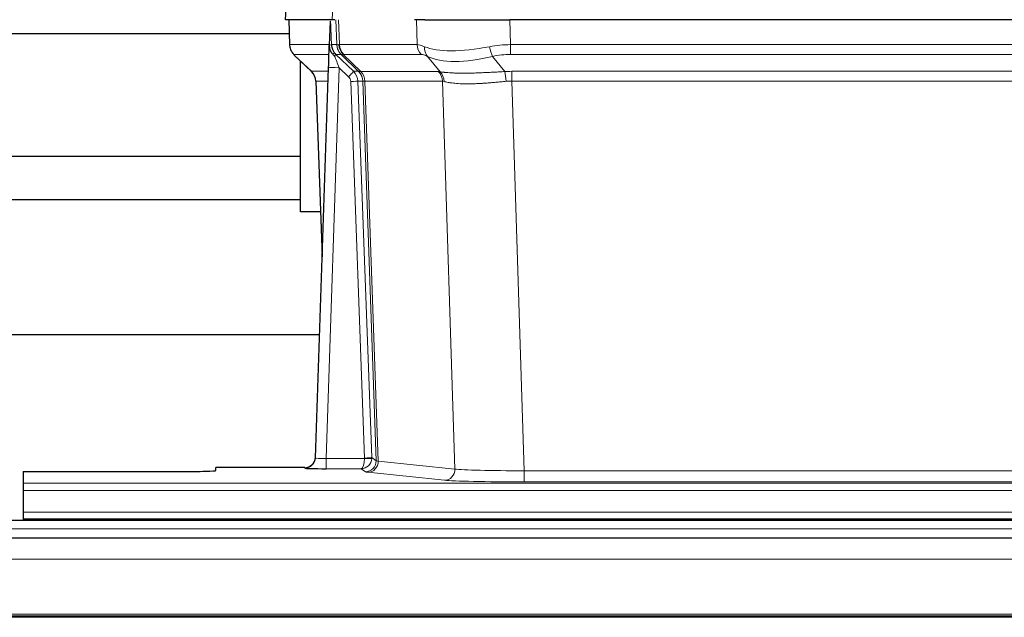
# Model space of a CAD drawing. Header units: inches. Extents: x 0 to 29700, y -16 to 21000.
# Tile 96 of 256: x 4337 to 4613, y 17329 to 17496. Entities that reach past the tile are written whole.
import ezdxf

# ---------------------------------------------------------------- set-up
doc = ezdxf.new("R2010")
doc.units = ezdxf.units.IN
doc.layers.add('1', color=7, linetype='Continuous', true_color=0xffffff)

msp = doc.modelspace()

# ---------------------------------------------------------------- linework, layer by layer
at = {"layer": '1', "color": 2, "linetype": 'Continuous', "lineweight": 25}
for p, q in [((4412.093, 17503.246), (4411.712, 17496.086)), ((4424.846, 17496.086), (4411.728, 17496.086)), ((4412.653, 17496.086), (4412.901, 17489.076)), ((4424.266, 17495.656), (4424.039, 17488.926)), ((4425.631, 17496.086), (4424.846, 17496.086)), ((4450.78, 17496.086), (4447.885, 17496.086)), ((4450.78, 17496.086), (4474.639, 17496.086)), ((4689.862, 17496.086), (4474.639, 17496.086)), ((4310.385, 17492.192), (4412.79, 17492.192)), ((4424.039, 17488.926), (4424.037, 17488.876)), ((4414.314, 17486.071), (4419.103, 17481.513)), ((4425.899, 17486.355), (4430.826, 17481.605)), ((4415.951, 17442.192), (4415.951, 17484.513)), ((4420.141, 17373.231), (4423.83, 17482.608)), ((4420.263, 17478.857), (4422.042, 17429.583)), ((4415.951, 17457.692), (4310.385, 17457.692)), ((4310.385, 17445.692), (4415.951, 17445.692)), ((4421.587, 17442.192), (4415.951, 17442.192)), ((4421.317, 17407.7), (4253.225, 17407.7)), ((4420.134, 17373.097), (4420.141, 17373.231)), ((4338.25, 17369.386), (4338.25, 17366.112)), ((4338.25, 17369.386), (4382.25, 17369.386)), ((4417.153, 17370.466), (4392.25, 17370.466)), ((4392.25, 17369.648), (4392.25, 17370.466)), ((4338.25, 17366.112), (4338.25, 17364.043)), ((4338.25, 17364.043), (4338.25, 17358.017)), ((4822.751, 17355.692), (3606.751, 17355.692)), ((4338.25, 17358.017), (4338.25, 17356.086)), ((4338.25, 17356.086), (4338.25, 17355.692)), ((4338.25, 17356.086), (4826.25, 17356.086)), ((4822.751, 17350.692), (3607.264, 17350.692)), ((4822.751, 17328.502), (3607.264, 17328.502))]:
    msp.add_line(p, q, dxfattribs=at)
at = {"layer": '1', "color": 110, "linetype": 'Continuous', "lineweight": 13}
for p, q in [((4412.109, 17503.243), (4411.728, 17496.086)), ((4424.846, 17496.086), (4425.22, 17503.243)), ((4412.669, 17496.086), (4412.917, 17489.092)), ((4426.115, 17489.092), (4425.872, 17496.086)), ((4426.657, 17496.086), (4426.9, 17489.092)), ((4448.648, 17489.092), (4448.457, 17496.086)), ((4474.639, 17496.086), (4474.83, 17489.092)), ((4412.917, 17489.092), (4424.045, 17489.092)), ((4424.654, 17489.092), (4426.115, 17489.092)), ((4426.9, 17489.092), (4448.648, 17489.092)), ((4474.83, 17486.355), (4474.83, 17489.092)), ((4474.83, 17489.092), (4689.671, 17489.092)), ((4423.955, 17486.355), (4414.135, 17486.355)), ((4414.23, 17486.163), (4419.043, 17481.582)), ((4427.333, 17486.355), (4425.899, 17486.355)), ((4432.263, 17481.599), (4427.371, 17486.343)), ((4427.917, 17486.343), (4432.863, 17481.546)), ((4449.83, 17486.355), (4428.083, 17486.355)), ((4455.1, 17481.478), (4451.607, 17485.796)), ((4469.806, 17485.796), (4473.259, 17481.528)), ((4689.671, 17486.355), (4474.83, 17486.355)), ((4426.828, 17482.612), (4423.134, 17373.07)), ((4429.437, 17480.096), (4426.828, 17482.612)), ((4419.056, 17481.605), (4423.796, 17481.605)), ((4430.826, 17481.605), (4432.238, 17481.605)), ((4432.863, 17481.546), (4454.597, 17481.546)), ((4475.172, 17478.866), (4475.172, 17481.604)), ((4475.172, 17481.604), (4689.329, 17481.604)), ((4423.704, 17478.87), (4420.274, 17478.87)), ((4420.274, 17478.87), (4422.047, 17429.757)), ((4433.94, 17373.166), (4430.049, 17478.729)), ((4432.046, 17478.87), (4435.938, 17373.307)), ((4433.456, 17478.87), (4432.046, 17478.87)), ((4437.166, 17372.41), (4433.456, 17478.87)), ((4434.039, 17478.826), (4437.752, 17372.296)), ((4455.779, 17478.826), (4434.045, 17478.826)), ((4459.237, 17370.049), (4455.779, 17478.826)), ((4475.172, 17478.866), (4478.646, 17369.581)), ((4689.329, 17478.866), (4475.172, 17478.866)), ((4423.134, 17373.07), (4423.134, 17370.176)), ((4423.134, 17373.07), (4433.939, 17373.07)), ((4435.938, 17373.307), (4437.166, 17372.41)), ((4437.752, 17372.296), (4459.237, 17370.049)), ((4417.143, 17370.333), (4417.153, 17370.466)), ((4423.134, 17370.176), (4432.976, 17370.176)), ((4434.17, 17369.304), (4432.976, 17370.176)), ((4478.646, 17369.581), (4478.646, 17366.477)), ((4478.646, 17369.581), (4685.855, 17369.581)), ((4456.328, 17366.933), (4434.843, 17369.18)), ((4338.25, 17366.112), (4826.25, 17366.112)), ((4338.25, 17364.043), (4826.25, 17364.043)), ((4685.855, 17366.477), (4478.646, 17366.477)), ((4338.25, 17358.017), (4826.25, 17358.017)), ((4822.751, 17353.327), (3606.751, 17353.327)), ((4822.751, 17344.834), (3607.264, 17344.834)), ((4822.751, 17329.351), (3607.264, 17329.351)), ((4822.751, 17328.927), (3607.264, 17328.927))]:
    msp.add_line(p, q, dxfattribs=at)
for centre, major_axis, ratio, start_param, end_param in [((4416.912, 17489.232), (0, 4), 0.9993908, 1.6057029, 2.3736478), ((4422.656, 17489.023), (-1.999, -0.077), 0.1036431, 2.3309857, 3.1065184), ((4430.11, 17489.232), (0, 4), 0.9993908, 1.6057029, 2.3736478), ((4453.91, 17466.232), (-27.808, 22.856), 0.0163197, 6.2307105, 6.2626907), ((4430.148, 17489.22), (1.703, 3.619), 0.9971774, 2.0444506, 2.8128075), ((4452.759, 17499.322), (26.658, 10.191), 0.0473724, 3.1922144, 3.3375655), ((4453.91, 17466.232), (-27.661, 22.629), 0.1172119, 6.1415195, 6.1734996), ((4430.613, 17489.22), (-0.603, 3.954), 0.9772749, 1.4578558, 2.2262127), ((4430.779, 17489.232), (0, 4), 0.9702957, 1.6057029, 2.3736478), ((4452.526, 17489.232), (0, 4), 0.9702957, 1.6057029, 2.3736478), ((4475.479, 17466.232), (-27.492, 22.639), 0.1155218, 5.9182109, 6.1390417), ((4454.303, 17488.673), (1.736, 3.604), 0.8689501, 2.008197, 2.795133), ((4474.576, 17499.322), (26.677, 8.186), 0.3267204, 3.5164364, 4.4002733), ((4475.479, 17466.232), (-26.983, 1.545), 0.8452785, 4.7847941, 5.0056249), ((4469.806, 17488.673), (-0.881, 3.902), 0.2224052, 1.5615969, 2.3485329), ((4437.95, 17463.355), (-23.826, 22.997), 0.016839, 6.265741, 6.3949638), ((4423.924, 17485.571), (-1.583, -1.222), 0.0276319, 2.3426468, 3.1139303), ((4424.51, 17484.916), (-1.388, -1.44), 0.0242285, 2.3413968, 3.1173399), ((4426.828, 17482.682), (-1.856, 4.567), 0.0053314, 0.7881854, 1.5839148), ((4428.675, 17489.232), (-3.533, 1.889), 0.9978056, 1.1483127, 1.294813), ((4451.133, 17463.354), (-23.81, 22.997), 0.0168486, 6.2337623, 6.2657425), ((4452.759, 17499.322), (25.449, 12.923), 0.0600246, 3.1865743, 3.3319254), ((4451.214, 17463.354), (-23.636, 22.829), 0.1185163, 6.1610868, 6.193067), ((4472.783, 17463.355), (-23.46, 22.829), 0.1194803, 5.9401815, 6.1610123), ((4474.576, 17499.322), (25.873, 10.634), 0.4068526, 3.4799804, 4.3638173), ((4475.479, 17463.355), (-16.721, 16.271), 0.9721633, 5.498263, 5.7190938), ((4426.828, 17482.507), (2.998, -0.101), 0.0348797, 1.5719726, 3.1427689), ((4443.924, 17457.587), (-24.879, 24.014), 0.016827, 6.2657537, 6.3097783), ((4416.279, 17478.727), (0, -4), 0.9993908, 1.606401, 2.3736478), ((4429.437, 17480.166), (-1.388, -1.44), 0.0242285, 1.5456675, 3.1173399), ((4428.049, 17478.658), (-1.703, 1.052), 0.998638, 3.7311375, 4.4983842), ((4428.049, 17478.727), (-2.83, 2.828), 0.9993905, 3.9625957, 4.7298425), ((4429.461, 17478.727), (0, -4), 0.9993908, 1.606401, 2.3736478), ((4457.075, 17457.588), (-24.848, 24.014), 0.016851, 6.2432975, 6.2657508), ((4429.486, 17478.721), (-1.442, -3.731), 0.998056, 1.9750302, 2.7420583), ((4430.161, 17478.669), (-0.019, -4), 0.9702844, 1.6145674, 2.378208), ((4430.167, 17478.669), (0, -4), 0.9702957, 1.6100662, 2.3736478), ((4451.901, 17478.669), (0, -4), 0.9702957, 1.6100662, 2.3736478), ((4478.663, 17457.437), (-24.592, 23.931), 0.1189226, 6.0865623, 6.1615802), ((4452.404, 17478.601), (-0.926, -3.891), 0.9457602, 1.8333412, 2.5978993), ((4475.961, 17457.604), (-17.528, 16.98), 0.9676454, 5.4983404, 5.578188), ((4473.259, 17478.65), (0.32, -3.987), 0.0824896, 1.6016287, 2.3703401), ((4430.049, 17478.799), (-1.999, -0.074), 0.0348758, 1.5695108, 3.106687), ((4454.298, 17454.71), (-20.849, 24.157), 0.0182438, 6.248525, 6.2709784), ((4475.967, 17454.56), (-20.559, 24.143), 0.1188179, 6.1116391, 6.1866571), ((4475.961, 17454.727), (-2.819, 24.028), 0.8253154, 6.1813941, 6.2612416), ((4417.143, 17373.332), (-2.991, 0.235), 0.9996552, 1.6492063, 3.1415821), ((4423.146, 17373.332), (3.005, 0.103), 0.0869619, 3.134501, 4.7052973), ((4432.976, 17373.175), (0.028, 3), 0.3214645, 3.1707908, 4.6805006), ((4432.976, 17373.175), (0.98, 2.84), 0.9849493, 3.4786225, 4.9883323), ((4432.94, 17373.132), (-0.606, 0.798), 0.9977277, 4.0034136, 4.099179), ((4433.939, 17373.14), (1.997, -0.118), 0.0348391, 4.7144422, 6.2458161), ((4433.94, 17373.236), (1.999, 0.074), 0.0348758, 4.7111034, 6.2482796), ((4434.17, 17372.303), (-1.769, -2.423), 0.9990158, 0.6312732, 2.2367485), ((4434.843, 17372.179), (-0.312, -2.984), 0.969741, 0.1074293, 1.71115), ((4432.94, 17373.201), (-0.383, 2.976), 0.9995816, 4.5240319, 4.6197974), ((4457.169, 17372.325), (-20.016, 0.105), 0.0266879, 0.0359631, 0.2452873), ((4457.169, 17369.326), (-23.014, 0), 0.0261612, 0.0358052, 0.2451294), ((4456.328, 17369.932), (-0.312, -2.984), 0.969741, 0.1074293, 1.71115), ((4478.652, 17370.078), (-20.013, 0.095), 0.0248544, 0.2452138, 1.5705958), ((4478.652, 17367.079), (23.012, 0), 0.0261647, 3.3867297, 4.7121117)]:
    msp.add_ellipse(centre, major_axis=major_axis, ratio=ratio, start_param=start_param, end_param=end_param, dxfattribs=at)
at = {"layer": '1', "color": 2, "linetype": 'Continuous', "lineweight": 25}
for centre, major_axis, ratio, start_param, end_param in [((4423.83, 17482.783), (0.227, 6.726), 0.0008736, 4.686473, 5.8457525), ((4416.266, 17478.704), (3.886, 0.947), 0.998973, 6.0801535, 6.8477658), ((4441.147, 17454.71), (-20.882, 24.158), 0.0154016, 6.2674704, 6.311495), ((4417.154, 17373.469), (0.15, 3), 0.998739, 3.1914798, 4.7286497), ((4382.25, 17369.648), (-10, 0), 0.0261859, 1.5707963, 3.1415927), ((4423.146, 17370.333), (6.003, 0), 0.0262109, 3.1395311, 4.7103274)]:
    msp.add_ellipse(centre, major_axis=major_axis, ratio=ratio, start_param=start_param, end_param=end_param, dxfattribs=at)
msp.add_open_spline([(4424.266, 17495.656), (4424.304, 17495.659), (4424.362, 17495.667), (4424.386, 17495.674), (4424.39, 17495.678)], degree=3, dxfattribs=at)
at = {"layer": '1', "color": 110, "linetype": 'Continuous', "lineweight": 13}
for points, knots in [([(4424.39, 17495.678), (4424.396, 17495.543), (4424.402, 17495.407), (4424.413, 17495.136), (4424.419, 17495), (4424.436, 17494.591), (4424.447, 17494.318), (4424.47, 17493.771), (4424.481, 17493.497), (4424.503, 17492.949), (4424.514, 17492.674), (4424.535, 17492.124), (4424.546, 17491.849), (4424.568, 17491.299), (4424.579, 17491.023), (4424.611, 17490.196), (4424.633, 17489.644), (4424.654, 17489.092)], [0, 0, 0, 0, 0.0625, 0.0625, 0.125, 0.125, 0.25, 0.25, 0.375, 0.375, 0.5, 0.5, 0.625, 0.625, 0.75, 0.75, 1, 1, 1, 1]), ([(4455.1, 17481.478), (4455.246, 17481.458), (4455.41, 17481.436), (4455.775, 17481.389), (4455.975, 17481.365), (4456.25, 17481.335), (4456.306, 17481.329), (4456.42, 17481.317), (4456.478, 17481.311), (4456.656, 17481.294), (4456.778, 17481.282), (4457.158, 17481.248), (4457.427, 17481.226), (4457.998, 17481.187), (4458.299, 17481.169), (4458.934, 17481.138), (4459.267, 17481.124), (4459.792, 17481.108), (4459.971, 17481.103), (4460.245, 17481.097), (4460.338, 17481.096), (4460.478, 17481.093), (4460.526, 17481.092), (4460.62, 17481.091), (4461.047, 17481.085), (4461.489, 17481.082), (4462.295, 17481.084), (4463.124, 17481.093), (4463.997, 17481.112), (4464.891, 17481.137), (4465.349, 17481.153), (4465.936, 17481.175), (4466.054, 17481.18), (4466.291, 17481.189), (4466.411, 17481.194), (4466.77, 17481.209), (4467.01, 17481.22), (4467.736, 17481.253), (4468.223, 17481.276), (4469.207, 17481.326), (4469.703, 17481.351), (4470.705, 17481.403), (4471.209, 17481.429), (4472.228, 17481.48), (4472.741, 17481.505), (4473.259, 17481.528)], [0, 0, 0, 0, 0.0625, 0.0625, 0.125, 0.125, 0.140625, 0.140625, 0.15625, 0.15625, 0.1875, 0.1875, 0.25, 0.25, 0.3125, 0.3125, 0.375, 0.375, 0.40625, 0.40625, 0.421875, 0.421875, 0.4296875, 0.4296875, 0.4375, 0.5, 0.5, 0.5625, 0.625, 0.625, 0.6875, 0.6875, 0.703125, 0.703125, 0.71875, 0.71875, 0.75, 0.75, 0.8125, 0.8125, 0.875, 0.875, 0.9375, 0.9375, 1, 1, 1, 1]), ([(4434.039, 17478.826), (4433.888, 17478.825), (4433.766, 17478.828), (4433.578, 17478.841), (4433.513, 17478.851), (4433.477, 17478.866)], [0, 0, 0, 0, 0.5, 0.5, 1, 1, 1, 1]), ([(4473.578, 17478.8), (4473.089, 17478.755), (4472.605, 17478.71), (4471.645, 17478.621), (4471.17, 17478.577), (4470.228, 17478.492), (4469.761, 17478.451), (4468.836, 17478.373), (4468.377, 17478.336), (4467.696, 17478.286), (4467.47, 17478.27), (4467.132, 17478.248), (4467.02, 17478.24), (4466.797, 17478.226), (4466.686, 17478.219), (4466.134, 17478.186), (4465.703, 17478.164), (4464.859, 17478.127), (4464.035, 17478.1), (4463.249, 17478.089), (4462.483, 17478.088), (4462.109, 17478.092), (4461.7, 17478.101), (4461.655, 17478.102), (4461.564, 17478.105), (4461.519, 17478.106), (4461.385, 17478.11), (4461.119, 17478.119), (4460.861, 17478.13), (4460.356, 17478.155), (4460.034, 17478.177), (4459.418, 17478.226), (4459.123, 17478.255), (4458.563, 17478.318), (4458.297, 17478.353), (4457.919, 17478.409), (4457.796, 17478.429), (4457.618, 17478.458), (4457.559, 17478.469), (4457.444, 17478.489), (4457.388, 17478.499), (4457.11, 17478.551), (4456.905, 17478.594), (4456.527, 17478.68), (4456.354, 17478.723), (4456.199, 17478.765)], [0, 0, 0, 0, 0.0625, 0.0625, 0.125, 0.125, 0.1875, 0.1875, 0.25, 0.25, 0.28125, 0.28125, 0.296875, 0.296875, 0.3125, 0.3125, 0.375, 0.375, 0.4375, 0.5, 0.5, 0.5625, 0.5625, 0.5703125, 0.5703125, 0.578125, 0.578125, 0.59375, 0.625, 0.625, 0.6875, 0.6875, 0.75, 0.75, 0.8125, 0.8125, 0.84375, 0.84375, 0.859375, 0.859375, 0.875, 0.875, 0.9375, 0.9375, 1, 1, 1, 1])]:
    msp.add_open_spline(points, degree=3, knots=knots, dxfattribs=at)
at = {"layer": '1', "color": 2, "linetype": 'Continuous', "lineweight": 25}
for points, knots in [([(4412.914, 17489.04), (4412.911, 17489.008), (4412.889, 17488.68), (4413.037, 17488.117), (4413.278, 17487.474), (4413.521, 17487.047), (4413.693, 17486.793), (4413.792, 17486.658), (4413.833, 17486.606)], [0, 0, 0, 0, 0.0267984, 0.2769207, 0.4859555, 0.6569382, 0.8419831, 1, 1, 1, 1]), ([(4424.037, 17488.876), (4424.033, 17488.755), (4424.036, 17488.517), (4424.061, 17488.284), (4424.089, 17488.111), (4424.1, 17488.053), (4424.119, 17487.967), (4424.125, 17487.939), (4424.139, 17487.882), (4424.147, 17487.854), (4424.185, 17487.714), (4424.222, 17487.606), (4424.308, 17487.395), (4424.357, 17487.294), (4424.426, 17487.17), (4424.44, 17487.146), (4424.47, 17487.097), (4424.485, 17487.073), (4424.531, 17487.002), (4424.563, 17486.955), (4424.63, 17486.865), (4424.665, 17486.82), (4424.738, 17486.733), (4424.775, 17486.691), (4424.833, 17486.628), (4424.853, 17486.607), (4424.892, 17486.566), (4424.912, 17486.545), (4424.952, 17486.503), (4424.973, 17486.481), (4425.013, 17486.438), (4425.033, 17486.415), (4425.052, 17486.392)], [0, 0, 0, 0, 0.125, 0.25, 0.25, 0.3125, 0.3125, 0.34375, 0.34375, 0.375, 0.375, 0.5, 0.5, 0.625, 0.625, 0.65625, 0.65625, 0.6875, 0.6875, 0.75, 0.75, 0.8125, 0.8125, 0.875, 0.875, 0.90625, 0.90625, 0.9375, 0.9375, 0.96875, 0.96875, 1, 1, 1, 1]), ([(4424.654, 17489.092), (4424.656, 17489.038), (4424.659, 17488.985), (4424.668, 17488.878), (4424.674, 17488.825), (4424.693, 17488.669), (4424.71, 17488.567), (4424.752, 17488.366), (4424.776, 17488.268), (4424.832, 17488.073), (4424.864, 17487.977), (4424.917, 17487.834), (4424.936, 17487.787), (4424.975, 17487.692), (4424.996, 17487.645), (4425.06, 17487.505), (4425.107, 17487.413), (4425.207, 17487.232), (4425.261, 17487.142), (4425.378, 17486.965), (4425.44, 17486.878), (4425.507, 17486.791)], [0, 0, 0, 0, 0.0625, 0.0625, 0.125, 0.125, 0.25, 0.25, 0.375, 0.375, 0.5, 0.5, 0.5625, 0.5625, 0.625, 0.625, 0.75, 0.75, 0.875, 0.875, 1, 1, 1, 1]), ([(4425.052, 17486.392), (4425.122, 17486.305), (4425.195, 17486.22), (4425.308, 17486.096), (4425.346, 17486.055), (4425.423, 17485.974), (4425.462, 17485.934), (4425.502, 17485.895)], [0, 0, 0, 0, 0.5, 0.5, 0.75, 0.75, 1, 1, 1, 1])]:
    msp.add_open_spline(points, degree=3, knots=knots, dxfattribs=at)
at = {"layer": '1', "color": 110, "linetype": 'Continuous', "lineweight": 13}
msp.add_open_spline([(4432.263, 17481.599), (4432.298, 17481.587), (4432.432, 17481.566), (4432.694, 17481.552), (4432.858, 17481.546)], degree=3, dxfattribs=at)
for points, weights in [([(4432.858, 17481.546), (4432.86, 17481.546), (4432.863, 17481.546)], [0.499999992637, 0.500000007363, 0.499999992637]), ([(4434.045, 17478.826), (4434.042, 17478.826), (4434.039, 17478.826)], [0.500000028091, 0.499999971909, 0.500000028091])]:
    msp.add_rational_spline(points, weights, degree=2, dxfattribs=at)

doc.saveas('drawing.dxf')
